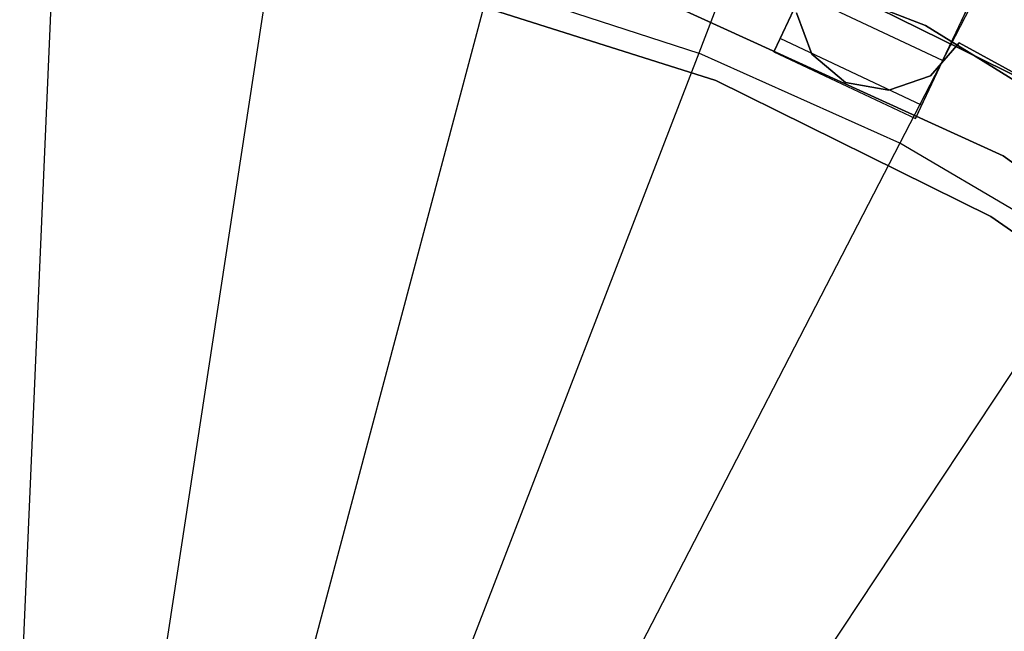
# Model space of a CAD drawing. Extents: x 0 to 27.3, y 0 to 27.3.
# Tile 98 of 117: x 13.7 to 15, y 15.3 to 16.1. Entities that reach past the tile are written whole.
import ezdxf

# ---------------------------------------------------------------- set-up
doc = ezdxf.new("R2010")
doc.units = 0
doc.header["$LTSCALE"] = 2.54
doc.layers.get('0').update_dxf_attribs({"color": 13, "linetype": 'CONTINUOUS'})

# ---------------------------------------------------------------- blocks, each defined once
blk = doc.blocks.new('SPUMPKIN_S_PM_STL_1')
at = {"color": 0}
for p, q in [((20.9983, 17.1517, 223.3786), (20.6304, 16.1979, 223.1675)), ((20.9983, 17.1517, 223.3786), (20.6304, 16.1979, 223.1675)), ((21.3562, 16.9909, 223.3786), (20.8873, 16.0825, 223.1675)), ((21.3562, 16.9909, 223.3786), (20.8873, 16.0825, 223.1675)), ((20.9203, 16.2332, 34.5955), (20.447, 16.4165, 34.5955)), ((20.447, 16.4165, 26.0955), (20.9203, 16.2332, 26.0955)), ((20.9203, 16.2332, 34.5955), (20.447, 16.4165, 34.5955)), ((20.447, 16.4165, 26.0955), (20.9203, 16.2332, 26.0955)), ((20.8117, 16.3805, 90.6209), (20.7265, 16.1996, 90.6209)), ((20.8117, 16.3805, 90.6209), (20.7265, 16.1996, 90.6209)), ((19.8067, 16.3697, 223.1675), (19.762, 15.3365, 223.0262)), ((19.8067, 16.3697, 223.1675), (19.762, 15.3365, 223.0262)), ((20.0869, 16.3424, 223.1675), (19.9309, 15.32, 223.0262)), ((20.0869, 16.3424, 223.1675), (19.9309, 15.32, 223.0262)), ((21.1097, 16.1322, 34.0955), (20.7019, 16.333, 34.0955)), ((20.7019, 16.333, 34.1955), (21.1097, 16.1322, 34.1955)), ((20.7019, 16.333, 34.1955), (21.1097, 16.1322, 34.1955)), ((21.1097, 16.1322, 34.0955), (20.7019, 16.333, 34.0955)), ((20.9075, 16.1144, 90.6209), (20.9926, 16.2954, 90.6209)), ((20.9075, 16.1144, 90.6209), (20.9926, 16.2954, 90.6209)), ((20.3626, 16.2849, 223.1675), (20.0969, 15.2853, 223.0262)), ((20.3626, 16.2849, 223.1675), (20.0969, 15.2853, 223.0262)), ((20.6524, 16.163, 27.3954), (20.2784, 16.2813, 27.3954)), ((20.2784, 16.2813, 28.3954), (20.6524, 16.163, 28.3954)), ((20.6524, 16.163, 27.3954), (20.2784, 16.2813, 27.3954)), ((20.2784, 16.2813, 28.3954), (20.6524, 16.163, 28.3954)), ((20.3626, 16.2849, 223.1675), (20.6304, 16.1979, 223.1675)), ((20.3626, 16.2849, 223.1675), (20.6304, 16.1979, 223.1675)), ((20.5612, 16.2757, 34.5955), (21.0195, 16.0664, 34.5955)), ((21.0195, 16.0664, 26.0955), (20.5612, 16.2757, 26.0955)), ((21.0195, 16.0664, 26.0955), (20.5612, 16.2757, 26.0955)), ((20.5612, 16.2757, 34.5955), (21.0195, 16.0664, 34.5955)), ((20.7344, 16.2164, 90.2374), (20.7613, 16.2734, 90.1604)), ((20.7344, 16.2164, 90.2374), (20.7613, 16.2734, 90.1604)), ((20.9422, 16.1882, 90.1604), (20.7613, 16.2734, 90.1604)), ((20.9422, 16.1882, 90.1604), (20.7613, 16.2734, 90.1604)), ((20.9756, 16.2591, 90.1256), (20.9422, 16.1882, 90.1604)), ((20.9756, 16.2591, 90.1256), (20.9422, 16.1882, 90.1604)), ((20.7554, 16.2493, 90.5709), (20.775, 16.1965, 90.5709)), ((20.775, 16.1965, 90.3709), (20.7554, 16.2493, 90.3709)), ((20.775, 16.1965, 90.3709), (20.7554, 16.2493, 90.3709)), ((20.7554, 16.2493, 90.5709), (20.775, 16.1965, 90.5709)), ((21.3517, 15.966, 34.5955), (20.9203, 16.2332, 34.5955)), ((20.9203, 16.2332, 26.0955), (21.3517, 15.966, 26.0955)), ((20.9203, 16.2332, 34.5955), (20.9203, 16.2332, 26.0955)), ((21.3517, 15.966, 34.5955), (20.9203, 16.2332, 34.5955)), ((20.9203, 16.2332, 26.0955), (21.3517, 15.966, 26.0955)), ((20.9203, 16.2332, 34.5955), (20.9203, 16.2332, 26.0955)), ((20.7265, 16.1996, 90.3215), (20.7344, 16.2164, 90.2374)), ((20.7265, 16.1996, 90.3215), (20.7344, 16.2164, 90.2374)), ((20.9154, 16.1312, 90.2374), (20.7344, 16.2164, 90.2374)), ((20.9154, 16.1312, 90.2374), (20.7344, 16.2164, 90.2374)), ((20.9265, 16.1688, 90.5709), (20.9635, 16.2111, 90.5709)), ((20.9635, 16.2111, 90.3709), (20.9265, 16.1688, 90.3709)), ((20.9635, 16.2111, 90.3709), (20.9265, 16.1688, 90.3709)), ((20.9265, 16.1688, 90.5709), (20.9635, 16.2111, 90.5709)), ((20.9635, 16.2111, 90.5709), (20.9635, 16.2111, 90.3709)), ((20.9635, 16.2111, 90.5709), (21.0735, 16.1507, 90.5709)), ((21.0735, 16.1507, 90.3709), (20.9635, 16.2111, 90.3709)), ((20.9635, 16.2111, 90.5709), (20.9635, 16.2111, 90.3709)), ((21.0735, 16.1507, 90.3709), (20.9635, 16.2111, 90.3709)), ((20.9635, 16.2111, 90.5709), (21.0735, 16.1507, 90.5709)), ((20.6304, 16.1979, 223.1675), (20.2582, 15.233, 223.0262)), ((20.6304, 16.1979, 223.1675), (20.2582, 15.233, 223.0262)), ((20.8873, 16.0825, 223.1675), (20.6304, 16.1979, 223.1675)), ((20.8873, 16.0825, 223.1675), (20.6304, 16.1979, 223.1675)), ((20.7265, 16.1996, 90.6209), (20.9075, 16.1144, 90.6209)), ((20.7265, 16.1996, 90.6209), (20.7265, 16.1996, 90.3215)), ((20.7265, 16.1996, 90.3215), (20.9075, 16.1144, 90.3215)), ((20.7265, 16.1996, 90.6209), (20.9075, 16.1144, 90.6209)), ((20.7265, 16.1996, 90.3215), (20.9075, 16.1144, 90.3215)), ((20.7265, 16.1996, 90.6209), (20.7265, 16.1996, 90.3215)), ((20.775, 16.1965, 90.5709), (20.775, 16.1965, 90.3709)), ((20.775, 16.1965, 90.5709), (20.775, 16.1965, 90.3709)), ((20.775, 16.1965, 90.5709), (20.8181, 16.1604, 90.5709)), ((20.8181, 16.1604, 90.3709), (20.775, 16.1965, 90.3709)), ((20.8181, 16.1604, 90.3709), (20.775, 16.1965, 90.3709)), ((20.775, 16.1965, 90.5709), (20.8181, 16.1604, 90.5709)), ((20.9422, 16.1882, 90.1604), (20.9154, 16.1312, 90.2374)), ((20.9422, 16.1882, 90.1604), (20.9154, 16.1312, 90.2374)), ((20.8734, 16.1503, 90.5709), (20.9265, 16.1688, 90.5709)), ((20.9265, 16.1688, 90.3709), (20.8734, 16.1503, 90.3709)), ((20.9265, 16.1688, 90.3709), (20.8734, 16.1503, 90.3709)), ((20.8734, 16.1503, 90.5709), (20.9265, 16.1688, 90.5709)), ((20.9265, 16.1688, 90.5709), (20.9265, 16.1688, 90.3709)), ((20.9265, 16.1688, 90.5709), (20.9265, 16.1688, 90.3709)), ((21.004, 15.9889, 27.3954), (20.6524, 16.163, 27.3954)), ((20.6524, 16.163, 27.3954), (20.6524, 16.163, 28.3954)), ((20.6524, 16.163, 28.3954), (21.004, 15.9889, 28.3954)), ((20.6524, 16.163, 27.3954), (20.6524, 16.163, 28.3954)), ((21.004, 15.9889, 27.3954), (20.6524, 16.163, 27.3954)), ((20.6524, 16.163, 28.3954), (21.004, 15.9889, 28.3954)), ((20.8181, 16.1604, 90.5709), (20.8181, 16.1604, 90.3709)), ((20.8181, 16.1604, 90.5709), (20.8181, 16.1604, 90.3709)), ((20.8181, 16.1604, 90.5709), (20.8734, 16.1503, 90.5709)), ((20.8734, 16.1503, 90.3709), (20.8181, 16.1604, 90.3709)), ((20.8734, 16.1503, 90.3709), (20.8181, 16.1604, 90.3709)), ((20.8181, 16.1604, 90.5709), (20.8734, 16.1503, 90.5709)), ((20.8734, 16.1503, 90.5709), (20.8734, 16.1503, 90.3709)), ((20.8734, 16.1503, 90.5709), (20.8734, 16.1503, 90.3709)), ((20.9154, 16.1312, 90.2374), (20.9075, 16.1144, 90.3215)), ((20.9154, 16.1312, 90.2374), (20.9075, 16.1144, 90.3215)), ((20.9075, 16.1144, 90.3215), (20.9075, 16.1144, 90.6209)), ((20.9075, 16.1144, 90.3215), (20.9075, 16.1144, 90.6209)), ((20.8873, 16.0825, 223.1675), (20.4129, 15.1634, 223.0262)), ((20.8873, 16.0825, 223.1675), (20.4129, 15.1634, 223.0262)), ((21.1302, 15.94, 223.1675), (20.8873, 16.0825, 223.1675)), ((21.1302, 15.94, 223.1675), (20.8873, 16.0825, 223.1675)), ((21.0195, 16.0664, 34.5955), (21.4299, 15.7742, 34.5955)), ((21.4299, 15.7742, 26.0955), (21.0195, 16.0664, 26.0955)), ((21.0195, 16.0664, 26.0955), (21.0195, 16.0664, 34.5955)), ((21.0195, 16.0664, 26.0955), (21.0195, 16.0664, 34.5955)), ((21.4299, 15.7742, 26.0955), (21.0195, 16.0664, 26.0955)), ((21.0195, 16.0664, 34.5955), (21.4299, 15.7742, 34.5955)), ((21.3249, 15.7632, 27.3954), (21.004, 15.9889, 27.3954)), ((21.004, 15.9889, 27.3954), (21.004, 15.9889, 28.3954)), ((21.004, 15.9889, 28.3954), (21.3249, 15.7632, 28.3954)), ((21.004, 15.9889, 27.3954), (21.004, 15.9889, 28.3954)), ((21.3249, 15.7632, 27.3954), (21.004, 15.9889, 27.3954)), ((21.004, 15.9889, 28.3954), (21.3249, 15.7632, 28.3954)), ((21.1302, 15.94, 223.1675), (20.5592, 15.0776, 223.0262)), ((21.1302, 15.94, 223.1675), (20.5592, 15.0776, 223.0262))]:
    blk.add_line(p, q, dxfattribs=at)

msp = doc.modelspace()

# ---------------------------------------------------------------- block references
at = {"color": 253}
msp.add_blockref('SPUMPKIN_S_PM_STL_1', (-6.0437, -0.1414, -26.0955), dxfattribs=at)

doc.saveas('drawing.dxf')
